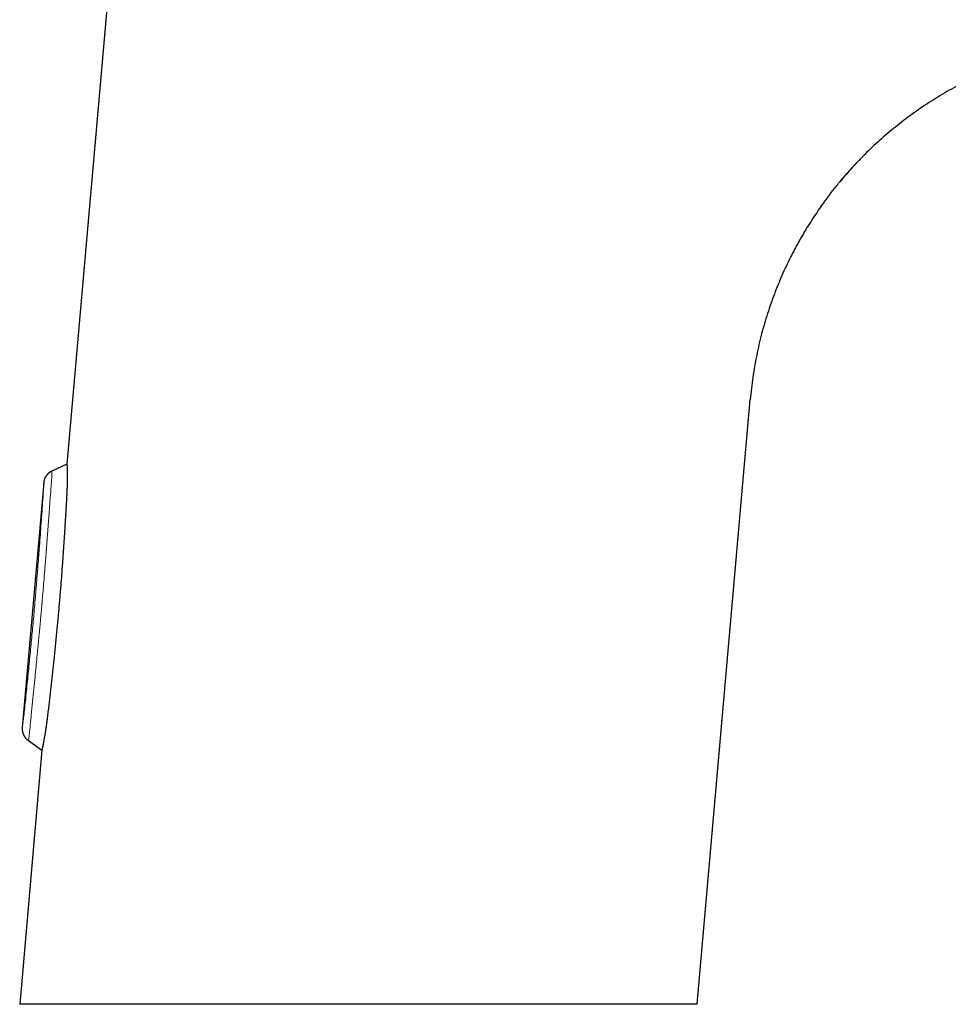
# Model space of a CAD drawing. Header units: millimetres. Extents: x 8 to 532, y 12 to 403.
# Tile 43 of 46: x 395 to 460, y 267 to 336. Entities that reach past the tile are written whole.
import ezdxf

# ---------------------------------------------------------------- set-up
doc = ezdxf.new("R2010")
doc.units = ezdxf.units.MM

msp = doc.modelspace()

# ---------------------------------------------------------------- linework, layer by layer
at = {"color": 7, "linetype": 'Continuous', "lineweight": 30}
for p, q in [((403.978, 367.108), (398.516, 304.683)), ((442.419, 267.059), (446.102, 309.161)), ((398.516, 304.683), (397.47, 304.195)), ((396.896, 303.376), (395.404, 286.328)), ((395.827, 285.421), (396.773, 284.759)), ((396.773, 284.759), (395.224, 267.059)), ((442.419, 267.059), (395.224, 267.059))]:
    msp.add_line(p, q, dxfattribs=at)
for points, knots in [([(474.029, 334.258), (473.614, 334.261), (472.794, 334.266), (471.579, 334.206), (470.392, 334.098), (469.232, 333.941), (468.26, 333.767), (467.469, 333.599), (466.852, 333.452), (466.243, 333.293), (465.644, 333.122), (465.054, 332.939), (464.474, 332.745), (463.611, 332.434), (462.482, 331.978), (461.115, 331.335), (459.805, 330.628), (458.551, 329.862), (457.351, 329.039), (456.203, 328.162), (455.112, 327.228), (454.263, 326.44), (453.798, 325.945), (453.658, 325.796)], [0, 0, 0, 0, 0.05487, 0.108365, 0.160747, 0.212249, 0.263031, 0.291216, 0.319163, 0.346866, 0.37432, 0.401521, 0.428468, 0.45516, 0.52279, 0.589267, 0.654741, 0.71939, 0.78339, 0.846942, 0.91028, 0.973089, 1, 1, 1, 1]), ([(452.18, 324.139), (452.182, 324.141), (452.209, 324.174), (452.253, 324.228), (452.31, 324.298), (452.357, 324.354), (452.394, 324.398), (452.421, 324.431), (452.44, 324.453), (452.456, 324.473), (452.47, 324.489), (452.479, 324.5), (452.485, 324.507), (452.491, 324.515), (452.499, 324.524), (452.51, 324.536), (452.522, 324.551), (452.538, 324.569), (452.558, 324.593), (452.581, 324.62), (452.608, 324.652), (452.638, 324.687), (452.672, 324.726), (452.708, 324.768), (452.746, 324.811), (452.783, 324.854), (452.818, 324.894), (452.852, 324.933), (452.894, 324.98), (452.94, 325.033), (452.992, 325.091), (453.04, 325.145), (453.084, 325.194), (453.122, 325.235), (453.153, 325.269), (453.18, 325.298), (453.205, 325.326), (453.23, 325.354), (453.273, 325.4), (453.335, 325.467), (453.417, 325.555), (453.495, 325.638), (453.568, 325.716), (453.619, 325.769), (453.647, 325.798), (453.651, 325.803)], [0, 0, 0, 0, 0.003976, 0.057785, 0.09296, 0.126264, 0.157013, 0.170624, 0.183668, 0.196058, 0.205752, 0.211892, 0.215098, 0.219056, 0.224597, 0.231722, 0.240431, 0.250723, 0.264884, 0.281243, 0.299798, 0.320551, 0.343989, 0.369696, 0.395785, 0.420985, 0.445298, 0.468724, 0.491262, 0.529226, 0.564377, 0.596719, 0.626252, 0.652979, 0.672011, 0.689311, 0.705893, 0.722696, 0.739719, 0.791692, 0.84563, 0.901538, 0.945564, 0.990746, 1, 1, 1, 1]), ([(453.533, 325.665), (453.388, 325.515), (452.942, 325.056), (452.533, 324.562), (452.258, 324.229)], [0, 0, 0, 0, 0.3260158, 1, 1, 1, 1]), ([(452.18, 324.139), (452.179, 324.138), (451.868, 323.775), (451.33, 323.05), (450.565, 321.961), (450.05, 321.14), (449.716, 320.573), (449.545, 320.275), (449.377, 319.973), (449.212, 319.667), (449.05, 319.358), (448.74, 318.747), (448.299, 317.809), (447.769, 316.514), (447.294, 315.155), (446.88, 313.735), (446.537, 312.257), (446.266, 310.728), (446.157, 309.687), (446.102, 309.161)], [0, 0, 0, 0, 0.000287, 0.087368, 0.164908, 0.243621, 0.264463, 0.285406, 0.306452, 0.327604, 0.348862, 0.370227, 0.453046, 0.5383, 0.626021, 0.716175, 0.808667, 0.903343, 1, 1, 1, 1]), ([(398.516, 304.682), (398.516, 304.682), (398.516, 304.683), (398.516, 304.677), (398.517, 304.666), (398.517, 304.65), (398.518, 304.628), (398.519, 304.6), (398.52, 304.566), (398.521, 304.526), (398.522, 304.481), (398.524, 304.432), (398.525, 304.378), (398.526, 304.319), (398.528, 304.254), (398.529, 304.183), (398.53, 304.107), (398.531, 304.026), (398.532, 303.942), (398.532, 303.854), (398.532, 303.764), (398.532, 303.67), (398.531, 303.571), (398.53, 303.467), (398.528, 303.359), (398.526, 303.247), (398.523, 303.133), (398.52, 303.016), (398.516, 302.898), (398.511, 302.777), (398.506, 302.653), (398.5, 302.526), (398.495, 302.44), (398.492, 302.397)], [0, 0, 0, 0, 0.017016, 0.04941, 0.081804, 0.114423, 0.147041, 0.180369, 0.213698, 0.247272, 0.280847, 0.313216, 0.345585, 0.378183, 0.410781, 0.444107, 0.477433, 0.511016, 0.544598, 0.576492, 0.608386, 0.640511, 0.672636, 0.705505, 0.738374, 0.771506, 0.804638, 0.836894, 0.869165, 0.90142, 0.934275, 0.967146, 1, 1, 1, 1]), ([(397.47, 304.195), (397.449, 304.185), (397.41, 304.166), (397.356, 304.133), (397.307, 304.1), (397.263, 304.067), (397.227, 304.036), (397.198, 304.008), (397.173, 303.984), (397.153, 303.962), (397.135, 303.942), (397.118, 303.922), (397.101, 303.901), (397.081, 303.874), (397.058, 303.841), (397.034, 303.803), (397.009, 303.759), (396.984, 303.709), (396.96, 303.653), (396.938, 303.592), (396.92, 303.524), (396.904, 303.452), (396.899, 303.402), (396.896, 303.376)], [0, 0, 0, 0, 0.064506, 0.125176, 0.181706, 0.233849, 0.281404, 0.317421, 0.35008, 0.379331, 0.405138, 0.427614, 0.451381, 0.484573, 0.522849, 0.566176, 0.614492, 0.667698, 0.725651, 0.78815, 0.854936, 0.925684, 1, 1, 1, 1]), ([(398.492, 302.397), (398.484, 302.248), (398.467, 301.951), (398.44, 301.502), (398.414, 301.052), (398.386, 300.6), (398.358, 300.147), (398.329, 299.69), (398.299, 299.23), (398.268, 298.767), (398.236, 298.303), (398.204, 297.838), (398.17, 297.372), (398.134, 296.904), (398.098, 296.435), (398.061, 295.965), (398.022, 295.495), (397.982, 295.023), (397.941, 294.549), (397.898, 294.073), (397.855, 293.598), (397.81, 293.122), (397.763, 292.643), (397.716, 292.161), (397.667, 291.681), (397.619, 291.22), (397.572, 290.779), (397.527, 290.357), (397.481, 289.936), (397.435, 289.517), (397.388, 289.098), (397.34, 288.679), (397.292, 288.261), (397.244, 287.844), (397.195, 287.428), (397.163, 287.152), (397.146, 287.014)], [0, 0, 0, 0, 0.02956, 0.059123, 0.088686, 0.118246, 0.14787, 0.177493, 0.207519, 0.237549, 0.267581, 0.297612, 0.327637, 0.357842, 0.388053, 0.418266, 0.448477, 0.478682, 0.509331, 0.53998, 0.570474, 0.600969, 0.632041, 0.663117, 0.694193, 0.725265, 0.752671, 0.780081, 0.807493, 0.834903, 0.86231, 0.889845, 0.917384, 0.944925, 0.972464, 1, 1, 1, 1]), ([(397.146, 287.014), (397.142, 286.973), (397.132, 286.89), (397.116, 286.768), (397.101, 286.647), (397.084, 286.527), (397.068, 286.409), (397.051, 286.292), (397.033, 286.179), (397.017, 286.071), (397, 285.97), (396.985, 285.875), (396.969, 285.784), (396.954, 285.694), (396.939, 285.608), (396.924, 285.524), (396.909, 285.445), (396.895, 285.368), (396.882, 285.296), (396.868, 285.228), (396.856, 285.164), (396.844, 285.104), (396.833, 285.048), (396.822, 284.997), (396.813, 284.95), (396.804, 284.908), (396.797, 284.871), (396.79, 284.84), (396.784, 284.813), (396.78, 284.792), (396.776, 284.775), (396.774, 284.764), (396.773, 284.759), (396.773, 284.76), (396.773, 284.76)], [0, 0, 0, 0, 0.031773, 0.063545, 0.095571, 0.127598, 0.160417, 0.193237, 0.226326, 0.259415, 0.289389, 0.319362, 0.349533, 0.379704, 0.410484, 0.441263, 0.472249, 0.503235, 0.534359, 0.565484, 0.596816, 0.628147, 0.660123, 0.692099, 0.724294, 0.75649, 0.788492, 0.820494, 0.852714, 0.884933, 0.917836, 0.950739, 0.983878, 1, 1, 1, 1]), ([(395.404, 286.328), (395.403, 286.305), (395.4, 286.262), (395.401, 286.198), (395.405, 286.139), (395.412, 286.085), (395.421, 286.038), (395.43, 285.999), (395.439, 285.966), (395.448, 285.937), (395.456, 285.911), (395.465, 285.887), (395.475, 285.861), (395.488, 285.831), (395.505, 285.795), (395.526, 285.754), (395.552, 285.711), (395.583, 285.664), (395.619, 285.616), (395.661, 285.566), (395.71, 285.516), (395.765, 285.467), (395.806, 285.437), (395.827, 285.421)], [0, 0, 0, 0, 0.064506, 0.125176, 0.181706, 0.233849, 0.281404, 0.317421, 0.35008, 0.379332, 0.405138, 0.427614, 0.451381, 0.484573, 0.522849, 0.566176, 0.614492, 0.667698, 0.725651, 0.78815, 0.854936, 0.925684, 1, 1, 1, 1])]:
    msp.add_open_spline(points, degree=3, knots=knots, dxfattribs=at)
at = {"color": 8, "linetype": 'Continuous', "lineweight": 0}
for points, knots in [([(397.47, 304.195), (397.472, 304.173), (397.478, 304.127), (397.456, 303.734), (397.414, 303.134), (397.373, 302.61), (397.353, 302.345)], [0, 0, 0, 0, 0.241384, 0.489029, 0.741928, 1, 1, 1, 1]), ([(396.839, 302.188), (396.843, 302.245), (396.851, 302.358), (396.861, 302.521), (396.869, 302.673), (396.876, 302.814), (396.882, 302.942), (396.887, 303.074), (396.891, 303.199), (396.894, 303.302), (396.896, 303.365), (396.896, 303.372), (396.896, 303.376)], [0, 0, 0, 0, 0.0833399, 0.1663977, 0.2503557, 0.3335669, 0.4165047, 0.5002218, 0.6260226, 0.749132, 0.8727729, 1, 1, 1, 1]), ([(395.554, 287.508), (395.578, 287.736), (395.624, 288.191), (395.695, 288.876), (395.765, 289.562), (395.834, 290.249), (395.902, 290.936), (395.968, 291.61), (396.032, 292.272), (396.094, 292.921), (396.154, 293.571), (396.213, 294.221), (396.271, 294.883), (396.329, 295.556), (396.387, 296.241), (396.443, 296.925), (396.497, 297.608), (396.551, 298.291), (396.606, 299.015), (396.663, 299.779), (396.722, 300.583), (396.781, 301.387), (396.819, 301.92), (396.839, 302.188)], [0, 0, 0, 0, 0.0475805, 0.0949375, 0.1420961, 0.189082, 0.2359212, 0.2826397, 0.3266018, 0.3705022, 0.4143634, 0.4582075, 0.5020571, 0.5481733, 0.5942881, 0.6404277, 0.6866181, 0.7328852, 0.7792548, 0.8340708, 0.8891063, 0.9444025, 1, 1, 1, 1]), ([(397.353, 302.345), (397.344, 302.229), (397.327, 302.003), (397.303, 301.668), (397.279, 301.346), (397.256, 301.037), (397.234, 300.741), (397.213, 300.46), (397.193, 300.193), (397.174, 299.938), (397.156, 299.696), (397.139, 299.466), (397.122, 299.249), (397.107, 299.044), (397.095, 298.894), (397.088, 298.795), (397.084, 298.742), (397.08, 298.69), (397.076, 298.637), (397.071, 298.574), (397.057, 298.399), (397.032, 298.081), (396.997, 297.629), (396.958, 297.149), (396.92, 296.678), (396.884, 296.235), (396.849, 295.818), (396.817, 295.443), (396.795, 295.186), (396.783, 295.044), (396.779, 295.001), (396.775, 294.957), (396.771, 294.914), (396.767, 294.87), (396.757, 294.748), (396.739, 294.543), (396.712, 294.25), (396.685, 293.944), (396.656, 293.625), (396.625, 293.293), (396.593, 292.954), (396.561, 292.611), (396.528, 292.262), (396.493, 291.902), (396.457, 291.531), (396.42, 291.148), (396.382, 290.754), (396.342, 290.35), (396.301, 289.935), (396.259, 289.509), (396.216, 289.075), (396.172, 288.634), (396.126, 288.185), (396.08, 287.727), (396.049, 287.419), (396.033, 287.264)], [0, 0, 0, 0, 0.023379, 0.045879, 0.0675, 0.08824, 0.1081, 0.126749, 0.144548, 0.161498, 0.177598, 0.192849, 0.207249, 0.220799, 0.233499, 0.237063, 0.240554, 0.243972, 0.247317, 0.251064, 0.256508, 0.281936, 0.314196, 0.345807, 0.376767, 0.407078, 0.433213, 0.458844, 0.480983, 0.483853, 0.486717, 0.489574, 0.492424, 0.495267, 0.498104, 0.51647, 0.535705, 0.555808, 0.57678, 0.59862, 0.621329, 0.643535, 0.666512, 0.690261, 0.71478, 0.740071, 0.766132, 0.792963, 0.820564, 0.848935, 0.878076, 0.907445, 0.937555, 0.968407, 1, 1, 1, 1]), ([(395.404, 286.328), (395.404, 286.328), (395.403, 286.321), (395.407, 286.343), (395.416, 286.4), (395.431, 286.503), (395.448, 286.627), (395.466, 286.758), (395.483, 286.885), (395.5, 287.025), (395.518, 287.177), (395.537, 287.338), (395.548, 287.451), (395.554, 287.508)], [0, 0, 0, 0, 0.000162, 0.127748, 0.251494, 0.374582, 0.500243, 0.584258, 0.667236, 0.750235, 0.834104, 0.916969, 1, 1, 1, 1]), ([(396.033, 287.264), (396.008, 287.007), (395.958, 286.495), (395.894, 285.886), (395.851, 285.523), (395.826, 285.375), (395.827, 285.421), (395.827, 285.421)], [0, 0, 0, 0, 0.25089, 0.501239, 0.750937, 0.999873, 1, 1, 1, 1])]:
    msp.add_open_spline(points, degree=3, knots=knots, dxfattribs=at)

doc.saveas('drawing.dxf')
